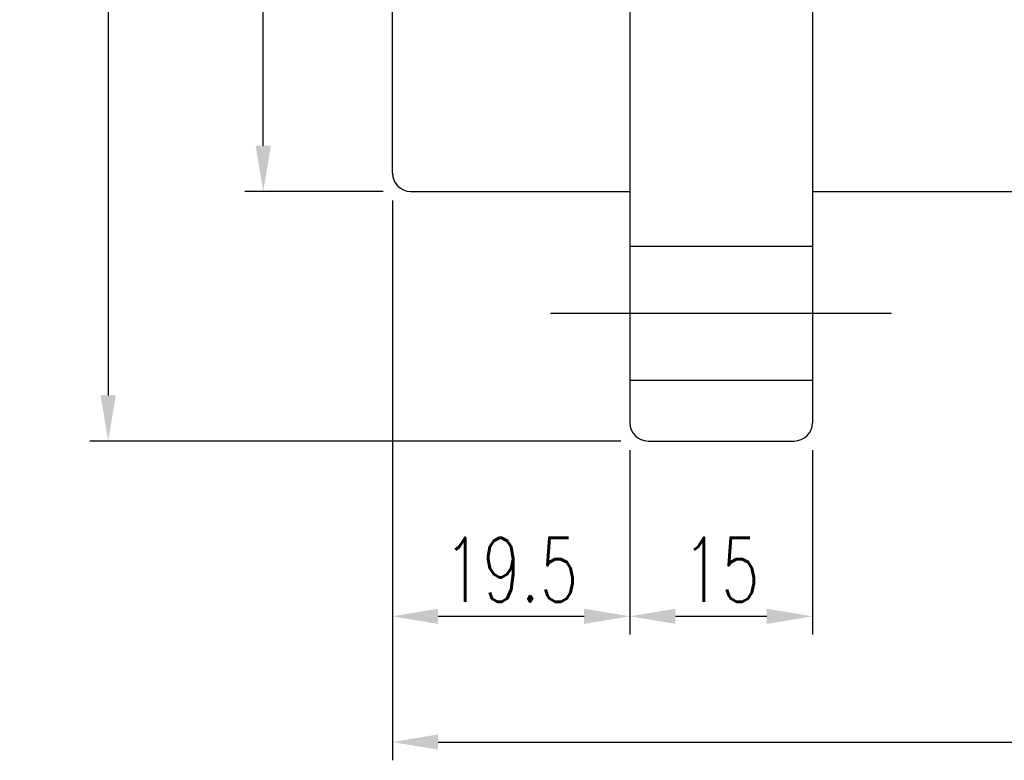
# Model space of a CAD drawing. Header units: millimetres. Extents: x -9 to 336, y -8 to 210.
# Tile 2 of 63: x 144 to 224, y 18 to 79. Entities that reach past the tile are written whole.
import ezdxf

# ---------------------------------------------------------------- set-up
doc = ezdxf.new("R2010")
doc.units = ezdxf.units.MM
doc.header["$LTSCALE"] = 0.2
doc.layers.get('0').update_dxf_attribs({"linetype": 'CONTINUOUS'})
doc.layers.get('DEFPOINTS').update_dxf_attribs({"linetype": 'CONTINUOUS'})
doc.styles.add('DIM-7', font='SIMPLEX.shx', dxfattribs={"width": 0.7, "bigfont": 'chineset.shx'})
doc.dimstyles.new('CNS', dxfattribs={"dimtxt": 3.5, "dimasz": 2.5, "dimexe": 1, "dimexo": 1.5, "dimgap": 0.09, "dimtad": 0, "dimdsep": 46, "dimtxsty": 'DIM-7', "dimcen": 0.09, "dimclrd": 1, "dimclre": 1, "dimclrt": 4, "dimadec": 0, "dimazin": 0, "dimtfac": 1, "dimtix": 1, "dimtmove": 2, "dimatfit": 3, "dimfxl": 1, "dimtvp": 0.971429, "dimtolj": 1, "dimarcsym": 0})

# ---------------------------------------------------------------- blocks, each defined once
blk = doc.blocks.new('*D2')
at = {"lineweight": -2, "transparency": 16777216}
for p, q in [((174.187, 63.702), (174.187, 28.054)), ((193.687, 43.202), (193.687, 28.054)), ((177.937, 29.554), (189.937, 29.554))]:
    blk.add_line(p, q, dxfattribs=at)
at = {"transparency": 16777216}
for points in [[(177.937, 30.179), (177.937, 28.929), (174.187, 29.554)], [(189.937, 30.179), (189.937, 28.929), (193.687, 29.554)]]:
    blk.add_solid(points, dxfattribs=at)
at = {"layer": 'DEFPOINTS', "color": 0, "transparency": 16777216}
for p in [(174.187, 65.952), (193.687, 45.452), (193.687, 29.554)]:
    blk.add_point(p, dxfattribs=at)
at = {"transparency": 16777216, "insert": (183.937, 33.379), "char_height": 5.25, "attachment_point": 5, "style": 'DIM-7'}
blk.add_mtext('\\A1;19.5', dxfattribs=at)
blk = doc.blocks.new('*D3')
at = {"lineweight": -2, "transparency": 16777216}
for p, q in [((193.687, 43.202), (193.687, 28.054)), ((208.687, 43.202), (208.687, 28.054)), ((197.437, 29.554), (204.937, 29.554))]:
    blk.add_line(p, q, dxfattribs=at)
at = {"transparency": 16777216}
for points in [[(197.437, 30.179), (197.437, 28.929), (193.687, 29.554)], [(204.937, 30.179), (204.937, 28.929), (208.687, 29.554)]]:
    blk.add_solid(points, dxfattribs=at)
at = {"layer": 'DEFPOINTS', "color": 0, "transparency": 16777216}
for p in [(193.687, 45.452), (208.687, 45.452), (208.687, 29.554)]:
    blk.add_point(p, dxfattribs=at)
at = {"transparency": 16777216, "insert": (201.187, 33.379), "char_height": 5.25, "attachment_point": 5, "style": 'DIM-7'}
blk.add_mtext('\\A1;15', dxfattribs=at)
blk = doc.blocks.new('*D4')
at = {"lineweight": -2, "transparency": 16777216}
for p, q in [((174.187, 63.702), (174.187, 17.729)), ((313.187, 63.702), (313.187, 17.729)), ((177.937, 19.229), (309.437, 19.229))]:
    blk.add_line(p, q, dxfattribs=at)
at = {"transparency": 16777216}
for points in [[(177.937, 19.854), (177.937, 18.604), (174.187, 19.229)], [(309.437, 19.854), (309.437, 18.604), (313.187, 19.229)]]:
    blk.add_solid(points, dxfattribs=at)
at = {"layer": 'DEFPOINTS', "color": 0, "transparency": 16777216}
for p in [(174.187, 65.952), (313.187, 65.952), (313.187, 19.229)]:
    blk.add_point(p, dxfattribs=at)
at = {"transparency": 16777216, "insert": (243.687, 23.054), "char_height": 5.25, "attachment_point": 5, "style": 'DIM-7'}
blk.add_mtext('\\A1;139', dxfattribs=at)
blk = doc.blocks.new('*D6')
at = {"lineweight": -2, "transparency": 16777216}
for p, q in [((173.437, 137.452), (162.086, 137.452)), ((163.586, 68.202), (163.586, 133.702)), ((173.437, 64.452), (162.086, 64.452))]:
    blk.add_line(p, q, dxfattribs=at)
at = {"transparency": 16777216}
for points in [[(162.961, 133.702), (164.211, 133.702), (163.586, 137.452)], [(162.961, 68.202), (164.211, 68.202), (163.586, 64.452)]]:
    blk.add_solid(points, dxfattribs=at)
at = {"layer": 'DEFPOINTS', "color": 0, "transparency": 16777216}
for p in [(163.586, 137.452), (175.687, 137.452), (175.687, 64.452)]:
    blk.add_point(p, dxfattribs=at)
at = {"transparency": 16777216, "insert": (159.761, 100.952), "char_height": 5.25, "attachment_point": 5, "rotation": 90, "style": 'DIM-7'}
blk.add_mtext('\\A1;%%C73', dxfattribs=at)
blk = doc.blocks.new('*D7')
at = {"lineweight": -2, "transparency": 16777216}
for p, q in [((192.937, 157.952), (149.356, 157.952)), ((150.856, 154.202), (150.856, 47.702)), ((192.937, 43.952), (149.356, 43.952))]:
    blk.add_line(p, q, dxfattribs=at)
at = {"transparency": 16777216}
for points in [[(150.231, 154.202), (151.481, 154.202), (150.856, 157.952)], [(150.231, 47.702), (151.481, 47.702), (150.856, 43.952)]]:
    blk.add_solid(points, dxfattribs=at)
at = {"layer": 'DEFPOINTS', "color": 0, "transparency": 16777216}
for p in [(195.187, 157.952), (150.856, 43.952), (195.187, 43.952)]:
    blk.add_point(p, dxfattribs=at)
at = {"transparency": 16777216, "insert": (147.031, 100.952), "char_height": 5.25, "attachment_point": 5, "rotation": 90, "style": 'DIM-7'}
blk.add_mtext('\\A1;%%C114', dxfattribs=at)

msp = doc.modelspace()

# ---------------------------------------------------------------- linework, layer by layer
for p, q in [((193.687, 156.452), (193.687, 45.452)), ((208.687, 156.452), (208.687, 45.452)), ((174.187, 65.952), (174.187, 135.952)), ((175.687, 64.452), (193.687, 64.452)), ((208.687, 64.452), (311.687, 64.452)), ((193.687, 59.952), (208.687, 59.952)), ((187.187, 54.452), (215.187, 54.452)), ((193.687, 48.952), (208.687, 48.952)), ((195.187, 43.952), (207.187, 43.952))]:
    msp.add_line(p, q)
for centre, start, end in [((175.687, 65.952), 180, 270), ((195.187, 45.452), 180, 270), ((207.187, 45.452), 270, 0)]:
    msp.add_arc(centre, 1.5, start, end)

# ---------------------------------------------------------------- dimensions: what is measured, and where the dimension line sits
for base, p1, p2, picture, middle in [((150.856, 43.952), (195.187, 157.952), (195.187, 43.952), '*D7', (147.031, 100.952)), ((163.586, 137.452), (175.687, 64.452), (175.687, 137.452), '*D6', (159.761, 100.952))]:
    dim = msp.add_linear_dim(base=base, p1=p1, p2=p2, angle=90, text='%%C<>', dimstyle='CNS', override={"dimscale": 1.5, "dimgap": 0.8, "dimtad": 1, "dimclrd": 256, "dimclre": 256, "dimclrt": 256, "dimadec": 2, "dimazin": 2, "dimtm": 1e-09, "dimtfac": 0.6, "dimtmove": 1})
    dim.commit()
    dim.dimension.update_dxf_attribs({"geometry": picture, "text_midpoint": middle})
for base, p1, p2, picture, middle in [((193.687, 29.554), (174.187, 65.952), (193.687, 45.452), '*D2', (183.937, 33.379)), ((313.187, 19.229), (174.187, 65.952), (313.187, 65.952), '*D4', (243.687, 23.054)), ((208.687, 29.554), (193.687, 45.452), (208.687, 45.452), '*D3', (201.187, 33.379))]:
    dim = msp.add_linear_dim(base=base, p1=p1, p2=p2, dimstyle='CNS', override={"dimscale": 1.5, "dimgap": 0.8, "dimtad": 1, "dimclrd": 256, "dimclre": 256, "dimclrt": 256, "dimadec": 2, "dimazin": 2, "dimtm": 1e-09, "dimtfac": 0.6, "dimtmove": 1})
    dim.commit()
    dim.dimension.update_dxf_attribs({"geometry": picture, "text_midpoint": middle})

doc.saveas('drawing.dxf')
